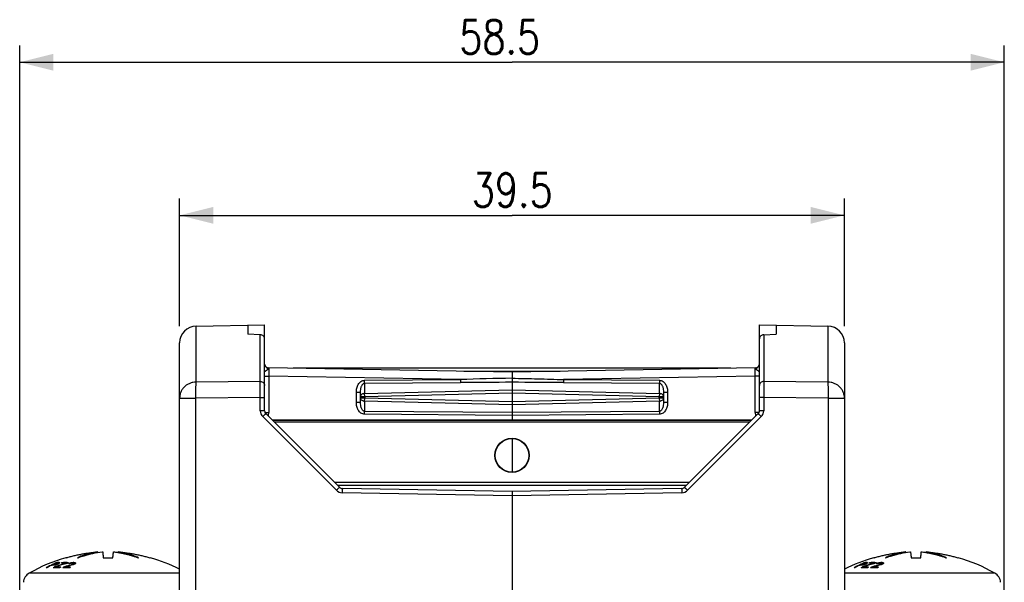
# Model space of a CAD drawing. Extents: x 0 to 594, y 0 to 420.
# Tile 27 of 30: x 296 to 355, y 342 to 375. Entities that reach past the tile are written whole.
import ezdxf

# ---------------------------------------------------------------- set-up
doc = ezdxf.new("R2010")
doc.units = 0
doc.header["$LTSCALE"] = 32.67
doc.layers.get('0').update_dxf_attribs({"linetype": 'CONTINUOUS'})
doc.styles.get("Standard").update_dxf_attribs({"font": 'SIMPLEX.SHX', "width": 0.8})
doc.dimstyles.new('DIMSTYLE_1', dxfattribs={"dimtxt": 2, "dimasz": 2, "dimexe": 1, "dimexo": 1, "dimgap": 0.5, "dimtad": 1, "dimtxsty": 'STANDARD', "dimblk": '_ARROW_FILLED', "dimblk1": '_ARROW_FILLED', "dimblk2": '_ARROW_FILLED', "dimcen": 0.09, "dimazin": 2, "dimtp": 0.3, "dimtm": 0.3, "dimtfac": 1, "dimtofl": 0, "dimtmove": 0, "dimatfit": 3, "dimtolj": 1})

# ---------------------------------------------------------------- blocks, each defined once
blk = doc.blocks.new('_ARROW_FILLED')
at = {"color": 0, "linetype": 'BYBLOCK'}
blk.add_solid([(0, 0), (-1, 0.25), (-1, -0.25)], dxfattribs=at)
blk = doc.blocks.new('*D0')
at = {"color": 8}
for p, q in [((296.307, 329.241), (296.307, 373.467)), ((354.807, 329.241), (354.807, 373.467)), ((296.307, 372.467), (325.557, 372.467)), ((354.807, 372.467), (325.557, 372.467))]:
    blk.add_line(p, q, dxfattribs=at)
at = {"color": 8, "xscale": 2, "yscale": 2, "zscale": 2, "rotation": 180}
blk.add_blockref('_ARROW_FILLED', (296.307, 372.467), dxfattribs=at)
at = {"color": 8, "xscale": 2, "yscale": 2, "zscale": 2}
blk.add_blockref('_ARROW_FILLED', (354.807, 372.467), dxfattribs=at)
at = {"color": 8, "insert": (324.826, 374.967), "char_height": 2, "width": 6.4, "attachment_point": 2}
blk.add_mtext('58.5', dxfattribs=at)
blk = doc.blocks.new('*D1')
at = {"color": 8}
for p, q in [((305.807, 356.782), (305.807, 364.367)), ((345.307, 356.782), (345.307, 364.367)), ((305.807, 363.367), (325.557, 363.367)), ((345.307, 363.367), (325.557, 363.367))]:
    blk.add_line(p, q, dxfattribs=at)
at = {"color": 8, "xscale": 2, "yscale": 2, "zscale": 2, "rotation": 180}
blk.add_blockref('_ARROW_FILLED', (305.807, 363.367), dxfattribs=at)
at = {"color": 8, "xscale": 2, "yscale": 2, "zscale": 2}
blk.add_blockref('_ARROW_FILLED', (345.307, 363.367), dxfattribs=at)
at = {"color": 8, "insert": (325.571, 365.867), "char_height": 2, "width": 6.4, "attachment_point": 2}
blk.add_mtext('39.5', dxfattribs=at)

msp = doc.modelspace()

# ---------------------------------------------------------------- linework, layer by layer
at = {"color": 7}
for p, q in [((306.789, 356.781), (310.857, 356.852)), ((310.857, 351.756), (310.857, 356.852)), ((340.257, 351.756), (340.257, 356.852)), ((340.257, 356.852), (344.324, 356.781)), ((306.789, 353.457), (306.789, 356.781)), ((309.857, 356.835), (309.857, 356.302)), ((310.602, 356.273), (309.857, 356.302)), ((310.602, 353.495), (310.602, 356.273)), ((340.511, 356.273), (341.257, 356.302)), ((340.511, 356.273), (340.511, 353.495)), ((341.257, 356.835), (341.257, 356.302)), ((344.324, 356.781), (344.324, 353.457)), ((305.807, 208.344), (305.807, 355.782)), ((345.307, 355.782), (345.307, 208.344)), ((325.557, 354.052), (311.102, 354.305)), ((312.557, 354.302), (312.557, 354.279)), ((312.557, 354.302), (338.557, 354.302)), ((313.557, 354.302), (313.557, 354.262)), ((322.688, 354.102), (328.426, 354.102)), ((340.011, 354.305), (325.557, 354.052)), ((325.557, 354.052), (325.557, 351.202)), ((337.557, 354.302), (337.557, 354.262)), ((338.557, 354.302), (338.557, 354.279)), ((310.602, 353.495), (306.789, 353.457)), ((310.857, 353.805), (311.102, 353.805)), ((311.102, 353.805), (311.102, 351.641)), ((322.493, 353.606), (311.102, 353.805)), ((316.802, 353.565), (322.493, 353.606)), ((316.802, 353.388), (322.493, 353.429)), ((316.802, 353.388), (316.802, 352.782)), ((340.011, 353.805), (328.62, 353.606)), ((328.62, 353.606), (334.311, 353.565)), ((328.62, 353.429), (334.311, 353.388)), ((334.311, 352.782), (334.311, 353.388)), ((340.011, 351.641), (340.011, 353.805)), ((340.257, 353.805), (340.011, 353.805)), ((344.324, 353.457), (340.511, 353.495)), ((316.311, 352.238), (316.311, 352.866)), ((316.311, 352.866), (316.557, 352.866)), ((316.557, 352.238), (316.557, 352.866)), ((316.802, 352.782), (325.557, 352.998)), ((316.807, 352.605), (316.802, 352.782)), ((316.807, 352.605), (325.557, 352.821)), ((325.557, 352.998), (334.311, 352.782)), ((325.557, 352.821), (334.307, 352.605)), ((334.311, 352.782), (334.307, 352.605)), ((334.557, 352.866), (334.557, 352.238)), ((334.557, 352.866), (334.802, 352.866)), ((334.802, 352.866), (334.802, 352.238)), ((305.807, 352.504), (306.781, 352.504)), ((310.6, 352.542), (306.781, 352.504)), ((306.781, 208.344), (306.781, 352.504)), ((310.6, 351.756), (310.6, 352.542)), ((310.6, 352.542), (310.857, 352.542)), ((316.557, 352.238), (316.311, 352.238)), ((316.557, 352.605), (316.807, 352.605)), ((316.807, 352.5), (316.557, 352.5)), ((316.802, 352.323), (316.807, 352.5)), ((316.802, 352.323), (316.802, 351.717)), ((325.557, 352.107), (316.802, 352.323)), ((316.807, 352.605), (316.807, 352.5)), ((325.557, 352.284), (316.807, 352.5)), ((334.307, 352.5), (325.557, 352.284)), ((334.311, 352.323), (325.557, 352.107)), ((334.307, 352.5), (334.307, 352.605)), ((334.307, 352.605), (334.557, 352.605)), ((334.307, 352.5), (334.311, 352.323)), ((334.557, 352.5), (334.307, 352.5)), ((334.311, 351.717), (334.311, 352.323)), ((334.802, 352.238), (334.557, 352.238)), ((340.513, 352.542), (340.257, 352.542)), ((340.513, 352.542), (340.513, 351.756)), ((344.333, 352.504), (340.513, 352.542)), ((344.333, 352.504), (344.333, 208.344)), ((344.333, 352.504), (345.307, 352.504)), ((310.857, 351.756), (310.6, 351.756)), ((310.885, 351.641), (311.102, 351.641)), ((325.557, 351.653), (316.802, 351.717)), ((334.311, 351.717), (325.557, 351.653)), ((340.229, 351.641), (340.011, 351.641)), ((340.513, 351.756), (340.257, 351.756)), ((315.124, 347.025), (310.747, 351.402)), ((315.308, 347.201), (310.93, 351.579)), ((339.807, 351.202), (311.307, 351.202)), ((339.779, 351.174), (311.335, 351.174)), ((339.679, 351.074), (311.435, 351.074)), ((325.557, 351.477), (316.802, 351.54)), ((334.311, 351.54), (325.557, 351.477)), ((340.184, 351.579), (335.806, 347.201)), ((340.367, 351.402), (335.989, 347.025)), ((325.557, 350.102), (325.557, 348.103)), ((315.004, 347.505), (336.109, 347.505)), ((335.907, 347.302), (315.207, 347.302)), ((325.557, 346.952), (315.48, 347.128)), ((335.633, 347.128), (325.557, 346.952)), ((325.557, 346.952), (325.557, 206.852)), ((325.557, 346.702), (315.469, 346.878)), ((335.644, 346.878), (325.557, 346.702)), ((299.057, 343.018), (299.071, 343.018)), ((300.957, 343.327), (300.955, 343.361)), ((301.275, 343.018), (301.839, 343.018)), ((301.916, 343.361), (301.919, 343.36)), ((302.157, 343.327), (302.159, 343.361)), ((304.042, 343.018), (304.056, 343.018)), ((347.057, 343.018), (347.071, 343.018)), ((348.957, 343.327), (348.955, 343.361)), ((349.275, 343.018), (349.839, 343.018)), ((349.916, 343.361), (349.919, 343.36)), ((350.157, 343.327), (350.159, 343.361)), ((352.042, 343.018), (352.056, 343.018)), ((298.273, 342.602), (298.273, 342.565)), ((298.305, 342.617), (298.3, 342.615)), ((298.382, 342.473), (298.382, 342.42)), ((298.409, 342.603), (298.415, 342.604)), ((298.409, 342.603), (298.409, 342.58)), ((298.417, 342.461), (298.417, 342.421)), ((298.438, 342.608), (298.443, 342.609)), ((298.443, 342.609), (298.443, 342.588)), ((298.477, 342.619), (298.484, 342.621)), ((298.484, 342.621), (298.484, 342.603)), ((298.489, 342.721), (298.489, 342.694)), ((298.522, 342.636), (298.53, 342.639)), ((298.53, 342.639), (298.53, 342.619)), ((298.556, 342.652), (298.569, 342.658)), ((298.569, 342.658), (298.569, 342.631)), ((298.595, 342.673), (298.601, 342.676)), ((298.601, 342.676), (298.601, 342.655)), ((298.612, 342.655), (298.603, 342.651)), ((298.605, 342.694), (298.604, 342.695)), ((298.61, 342.687), (298.612, 342.689)), ((298.612, 342.689), (298.612, 342.655)), ((298.643, 342.674), (298.633, 342.668)), ((298.661, 342.725), (298.661, 342.689)), ((298.68, 342.719), (298.684, 342.718)), ((298.821, 342.72), (298.821, 342.693)), ((298.909, 342.453), (298.909, 342.417)), ((299.002, 342.455), (299.002, 342.421)), ((299.099, 342.693), (299.099, 342.672)), ((299.124, 342.679), (299.099, 342.672)), ((299.251, 342.681), (299.251, 342.658)), ((299.306, 342.697), (299.333, 342.706)), ((299.333, 342.706), (299.355, 342.71)), ((299.333, 342.706), (299.333, 342.676)), ((299.387, 342.716), (299.398, 342.718)), ((299.398, 342.718), (299.398, 342.696)), ((299.46, 342.621), (299.46, 342.592)), ((299.473, 342.724), (299.488, 342.725)), ((299.488, 342.725), (299.488, 342.696)), ((299.51, 342.642), (299.519, 342.646)), ((299.518, 342.725), (299.534, 342.725)), ((299.519, 342.646), (299.519, 342.611)), ((299.534, 342.725), (299.534, 342.689)), ((299.538, 342.658), (299.539, 342.664)), ((299.538, 342.658), (299.538, 342.619)), ((299.541, 342.673), (299.542, 342.676)), ((299.542, 342.676), (299.542, 342.619)), ((299.584, 342.719), (299.594, 342.718)), ((299.594, 342.718), (299.594, 342.643)), ((299.622, 342.705), (299.622, 342.67)), ((346.273, 342.602), (346.273, 342.565)), ((346.305, 342.617), (346.3, 342.615)), ((346.382, 342.473), (346.382, 342.42)), ((346.409, 342.603), (346.415, 342.604)), ((346.409, 342.603), (346.409, 342.58)), ((346.417, 342.461), (346.417, 342.421)), ((346.438, 342.608), (346.443, 342.609)), ((346.443, 342.609), (346.443, 342.588)), ((346.477, 342.619), (346.484, 342.621)), ((346.484, 342.621), (346.484, 342.603)), ((346.489, 342.721), (346.489, 342.694)), ((346.522, 342.636), (346.53, 342.639)), ((346.53, 342.639), (346.53, 342.619)), ((346.556, 342.652), (346.569, 342.658)), ((346.569, 342.658), (346.569, 342.631)), ((346.595, 342.673), (346.601, 342.676)), ((346.601, 342.676), (346.601, 342.655)), ((346.612, 342.655), (346.603, 342.651)), ((346.605, 342.694), (346.604, 342.695)), ((346.61, 342.687), (346.612, 342.689)), ((346.612, 342.689), (346.612, 342.655)), ((346.643, 342.674), (346.633, 342.668)), ((346.661, 342.725), (346.661, 342.689)), ((346.68, 342.719), (346.684, 342.718)), ((346.821, 342.72), (346.821, 342.693)), ((346.909, 342.453), (346.909, 342.417)), ((347.002, 342.455), (347.002, 342.421)), ((347.099, 342.693), (347.099, 342.672)), ((347.124, 342.679), (347.099, 342.672)), ((347.251, 342.681), (347.251, 342.658)), ((347.306, 342.697), (347.333, 342.706)), ((347.333, 342.706), (347.355, 342.71)), ((347.333, 342.706), (347.333, 342.676)), ((347.387, 342.716), (347.398, 342.718)), ((347.398, 342.718), (347.398, 342.696)), ((347.46, 342.621), (347.46, 342.592)), ((347.473, 342.724), (347.488, 342.725)), ((347.488, 342.725), (347.488, 342.696)), ((347.51, 342.642), (347.519, 342.646)), ((347.518, 342.725), (347.534, 342.725)), ((347.519, 342.646), (347.519, 342.611)), ((347.534, 342.725), (347.534, 342.689)), ((347.538, 342.658), (347.539, 342.664)), ((347.538, 342.658), (347.538, 342.619)), ((347.541, 342.673), (347.542, 342.676)), ((347.542, 342.676), (347.542, 342.619)), ((347.584, 342.719), (347.594, 342.718)), ((347.594, 342.718), (347.594, 342.643)), ((347.622, 342.705), (347.622, 342.67)), ((305.807, 342.102), (296.877, 342.102)), ((354.236, 342.102), (345.307, 342.102))]:
    msp.add_line(p, q, dxfattribs=at)
for radius in [1.015, 1]:
    msp.add_circle((325.557, 349.102), radius, dxfattribs=at)
for centre, radius, start, end in [((306.807, 355.782), 1, 91, 180), ((344.307, 355.782), 1, 0, 89), ((311.107, 354.555), 0.25, 187.57038, 269), ((340.007, 354.555), 0.25, 271, 352.42777), ((331.495, 66.348), 287.399, 91.18383, 91.79481), ((326.477, -219.897), 573.34, 90.091981, 90.398151), ((324.626, -220.227), 573.67, 89.601005, 89.906998), ((311.1, 351.756), 0.5, 180, 225), ((311.107, 351.756), 0.25, 180, 225), ((310.602, 351.641), 0.5, 337.03965, 359.99919), ((340.511, 351.641), 0.5, 180.00069, 202.96047), ((340.007, 351.756), 0.25, 314.99913, 360), ((340.013, 351.756), 0.5, 315, 360), ((315.478, 347.378), 0.5, 225, 269), ((315.484, 347.378), 0.25, 225, 269), ((335.629, 347.378), 0.25, 271, 315), ((335.636, 347.378), 0.5, 271, 315), ((301.814, 333.406), 10, 106.00002, 119.57967), ((301.556, 338.925), 4.476, 111.97343, 113.85274), ((304.59, 343.552), 3.358, 184.848, 189.14681), ((301.551, 338.909), 4.493, 68.09457, 82.22679), ((301.558, 338.924), 4.476, 66.14733, 68.09773), ((301.3, 333.406), 10, 63.21257, 73.99998), ((349.814, 333.406), 10, 106.00002, 116.78743), ((349.556, 338.925), 4.476, 111.97343, 113.85274), ((352.59, 343.552), 3.358, 184.848, 189.14681), ((349.551, 338.909), 4.493, 68.09457, 82.22679), ((349.558, 338.924), 4.476, 66.14733, 68.09773), ((349.3, 333.406), 10, 60.42033, 73.99998), ((301.859, 335.196), 8.245, 117.80581, 118.86156), ((298.012, 340.367), 2.055, 92.50594, 93.70651), ((301.892, 335.217), 8.223, 116.71295, 118.85853), ((301.837, 335.239), 8.197, 116.74595, 117.8058), ((301.821, 335.271), 8.161, 116.21401, 116.74554), ((298.285, 340.493), 2.072, 91.28969, 92.4787), ((301.811, 335.291), 8.138, 115.68152, 116.21401), ((298.285, 340.495), 2.07, 88.90917, 91.28941), ((301.856, 335.289), 8.144, 115.89153, 116.10067), ((298.362, 340.526), 2.077, 90.5943, 92.47227), ((301.801, 335.311), 8.116, 115.14812, 115.68151), ((302, 336.583), 6.912, 121.56439, 122.444), ((298.484, 338.771), 3.65, 91.67024, 93.0049), ((301.851, 335.299), 8.132, 115.5949, 115.8479), ((298.769, 338.846), 3.745, 96.0789, 96.83023), ((301.839, 335.323), 8.106, 114.58112, 115.5953), ((298.362, 340.529), 2.075, 89.34069, 90.59388), ((301.792, 335.331), 8.094, 114.61375, 115.14812), ((300.421, 335.07), 7.775, 104.75835, 105.27394), ((298.483, 338.775), 3.646, 91.04318, 91.67005), ((301.48, 333.672), 9.33, 109.21514, 109.39469), ((298.362, 340.528), 2.076, 88.71409, 89.34067), ((301.478, 333.678), 9.324, 108.85192, 109.21516), ((299.238, 337.735), 4.939, 99.33112, 99.60137), ((301.497, 333.707), 9.28, 105.28766, 109.38122), ((298.551, 338.806), 3.658, 89.26753, 92.09688), ((298.483, 338.777), 3.644, 89.66558, 91.04314), ((301.784, 335.347), 8.076, 114.29895, 114.61367), ((301.399, 333.754), 9.316, 108.03857, 108.51388), ((300.969, 334.261), 8.722, 106.60024, 106.8306), ((301.78, 335.358), 8.065, 114.07821, 114.29893), ((301.461, 333.73), 9.269, 105.24774, 108.85503), ((298.557, 340.607), 2.089, 90.59079, 92.45811), ((302.036, 333.784), 9.524, 111.65178, 111.90067), ((298.622, 340.625), 2.1, 93.10777, 93.62953), ((298.483, 338.773), 3.648, 86.99482, 89.66471), ((298.622, 340.63), 2.095, 91.53979, 93.10807), ((302.048, 333.793), 9.501, 111.53658, 111.83565), ((302.024, 335.312), 8.118, 115.28918, 115.49181), ((298.557, 340.609), 2.087, 89.34441, 90.59034), ((302.066, 335.311), 8.116, 115.2586, 115.59652), ((298.622, 340.634), 2.091, 88.91986, 91.53941), ((301.424, 337.786), 5.647, 120.06527, 120.37606), ((298.557, 340.608), 2.088, 88.72145, 89.34438), ((298.551, 338.803), 3.661, 87.00495, 89.26639), ((300.098, 341.296), 2.036, 136.93033, 137.33092), ((298.252, 342.228), 0.585, 51.97791, 52.85613), ((301.499, 337.769), 5.676, 120.32979, 120.57784), ((300.568, 340.368), 3.003, 129.09518, 129.84634), ((298.41, 341.838), 0.922, 72.95236, 74.18692), ((299.989, 341.995), 1.492, 151.00015, 151.82353), ((302.387, 336.576), 6.921, 121.78401, 122.44368), ((301.837, 336.868), 6.584, 117.26663, 117.81858), ((298.956, 338.977), 3.718, 87.78894, 92.94748), ((299.012, 339), 3.725, 90.32822, 92.94288), ((302.315, 338.027), 5.585, 127.58027, 128.17131), ((299.072, 337.099), 5.323, 91.24426, 92.23921), ((301.886, 333.713), 9.233, 107.98096, 108.80909), ((299.072, 337.102), 5.32, 90.75428, 91.2442), ((299.012, 339.004), 3.721, 89.67286, 90.32736), ((301.853, 333.756), 9.155, 104.95603, 108.14792), ((299.117, 337.123), 5.334, 89.31048, 91.24061), ((299.072, 337.103), 5.318, 89.75098, 90.75426), ((301.442, 333.796), 9.2, 104.75571, 105.24379), ((299.012, 339.003), 3.722, 88.36433, 89.67273), ((301.881, 333.729), 9.216, 107.57329, 107.98084), ((301.477, 333.777), 9.207, 104.96442, 105.28261), ((299.072, 337.1), 5.321, 87.76071, 89.75067), ((301.87, 333.762), 9.181, 105.60136, 107.57424), ((299.012, 338.997), 3.728, 87.05744, 88.36418), ((302.229, 336.849), 6.605, 117.65333, 118.03914), ((302.217, 336.872), 6.579, 117.2665, 117.65333), ((299.117, 337.12), 5.337, 87.76702, 89.31017), ((302.379, 336.524), 6.906, 116.93604, 117.38297), ((299.399, 337.244), 5.415, 91.46758, 92.07883), ((301.989, 333.827), 9.267, 106.82677, 107.18362), ((302.343, 334.438), 8.779, 110.20645, 110.55724), ((302.731, 338.027), 5.585, 127.58027, 128.17131), ((301.448, 333.838), 9.093, 103.24797, 103.59024), ((301.046, 334.18), 8.696, 101.0014, 101.21749), ((300.079, 335.681), 7.044, 95.28217, 95.82838), ((299.926, 336.118), 6.621, 93.92656, 94.57674), ((301.86, 333.799), 9.143, 105.21864, 105.60026), ((299.454, 337.274), 5.422, 89.75591, 90.24409), ((302.566, 335.107), 8.13, 112.07985, 112.4576), ((299.001, 338.951), 3.775, 82.38844, 82.76095), ((299.499, 337.295), 5.43, 89.79691, 90.12185), ((302.443, 334.484), 8.637, 109.6317, 109.98695), ((299, 338.944), 3.782, 82.0167, 82.38844), ((302.417, 338.365), 5.169, 123.85381, 124.09692), ((298.547, 341.395), 1.623, 52.18038, 52.91233), ((299.117, 338.705), 4.042, 83.65455, 84.08392), ((304.206, 341.623), 4.781, 167.31301, 167.42768), ((302.672, 336.534), 6.843, 117.00322, 117.229), ((299.116, 338.698), 4.048, 83.36887, 83.65458), ((302.665, 336.548), 6.828, 116.77808, 117.00322), ((302.486, 338.364), 5.168, 123.85743, 124.10064), ((298.751, 340.834), 2.064, 65.0369, 65.89154), ((302.185, 340.08), 3.644, 134.47364, 135.02342), ((297.391, 341.822), 2.4, 20.94604, 21.592), ((349.859, 335.196), 8.245, 117.80581, 118.86156), ((346.012, 340.367), 2.055, 92.50594, 93.70651), ((349.892, 335.217), 8.223, 116.71295, 118.85853), ((349.837, 335.239), 8.197, 116.74595, 117.8058), ((349.821, 335.271), 8.161, 116.21401, 116.74554), ((346.285, 340.493), 2.072, 91.28969, 92.4787), ((349.811, 335.291), 8.138, 115.68152, 116.21401), ((346.285, 340.495), 2.07, 88.90917, 91.28941), ((349.856, 335.289), 8.144, 115.89153, 116.10067), ((346.362, 340.526), 2.077, 90.5943, 92.47227), ((349.801, 335.311), 8.116, 115.14812, 115.68151), ((350, 336.583), 6.912, 121.56439, 122.444), ((346.484, 338.771), 3.65, 91.67024, 93.0049), ((349.851, 335.299), 8.132, 115.5949, 115.8479), ((346.769, 338.846), 3.745, 96.0789, 96.83023), ((349.839, 335.323), 8.106, 114.58112, 115.5953), ((346.362, 340.529), 2.075, 89.34069, 90.59388), ((349.792, 335.331), 8.094, 114.61375, 115.14812), ((348.421, 335.07), 7.775, 104.75835, 105.27394), ((346.483, 338.775), 3.646, 91.04318, 91.67005), ((349.48, 333.672), 9.33, 109.21514, 109.39469), ((346.362, 340.528), 2.076, 88.71409, 89.34067), ((349.478, 333.678), 9.324, 108.85192, 109.21516), ((347.238, 337.735), 4.939, 99.33112, 99.60137), ((349.497, 333.707), 9.28, 105.28766, 109.38122), ((346.551, 338.806), 3.658, 89.26753, 92.09688), ((346.483, 338.777), 3.644, 89.66558, 91.04314), ((349.784, 335.347), 8.076, 114.29895, 114.61367), ((349.399, 333.754), 9.316, 108.03857, 108.51388), ((348.969, 334.261), 8.722, 106.60024, 106.8306), ((349.78, 335.358), 8.065, 114.07821, 114.29893), ((349.461, 333.73), 9.269, 105.24774, 108.85503), ((346.557, 340.607), 2.089, 90.59079, 92.45811), ((350.036, 333.784), 9.524, 111.65178, 111.90067), ((346.622, 340.625), 2.1, 93.10777, 93.62953), ((346.483, 338.773), 3.648, 86.99482, 89.66471), ((346.622, 340.63), 2.095, 91.53979, 93.10807), ((350.048, 333.793), 9.501, 111.53658, 111.83565), ((350.024, 335.312), 8.118, 115.28918, 115.49181), ((346.557, 340.609), 2.087, 89.34441, 90.59034), ((350.066, 335.311), 8.116, 115.2586, 115.59652), ((346.622, 340.634), 2.091, 88.91986, 91.53941), ((349.424, 337.786), 5.647, 120.06527, 120.37606), ((346.557, 340.608), 2.088, 88.72145, 89.34438), ((346.551, 338.803), 3.661, 87.00495, 89.26639), ((348.098, 341.296), 2.036, 136.93033, 137.33092), ((346.252, 342.228), 0.585, 51.97791, 52.85613), ((349.499, 337.769), 5.676, 120.32979, 120.57784), ((348.568, 340.368), 3.003, 129.09518, 129.84634), ((346.41, 341.838), 0.922, 72.95236, 74.18692), ((347.989, 341.995), 1.492, 151.00015, 151.82353), ((350.387, 336.576), 6.921, 121.78401, 122.44368), ((349.837, 336.868), 6.584, 117.26663, 117.81858), ((346.956, 338.977), 3.718, 87.78894, 92.94748), ((347.012, 339), 3.725, 90.32822, 92.94288), ((350.315, 338.027), 5.585, 127.58027, 128.17131), ((347.072, 337.099), 5.323, 91.24426, 92.23921), ((349.886, 333.713), 9.233, 107.98096, 108.80909), ((347.072, 337.102), 5.32, 90.75428, 91.2442), ((347.012, 339.004), 3.721, 89.67286, 90.32736), ((349.853, 333.756), 9.155, 104.95603, 108.14792), ((347.117, 337.123), 5.334, 89.31048, 91.24061), ((347.072, 337.103), 5.318, 89.75098, 90.75426), ((349.442, 333.796), 9.2, 104.75571, 105.24379), ((347.012, 339.003), 3.722, 88.36433, 89.67273), ((349.881, 333.729), 9.216, 107.57329, 107.98084), ((349.477, 333.777), 9.207, 104.96442, 105.28261), ((347.072, 337.1), 5.321, 87.76071, 89.75067), ((349.87, 333.762), 9.181, 105.60136, 107.57424), ((347.012, 338.997), 3.728, 87.05744, 88.36418), ((350.229, 336.849), 6.605, 117.65333, 118.03914), ((350.217, 336.872), 6.579, 117.2665, 117.65333), ((347.117, 337.12), 5.337, 87.76702, 89.31017), ((350.379, 336.524), 6.906, 116.93604, 117.38297), ((347.399, 337.244), 5.415, 91.46758, 92.07883), ((349.989, 333.827), 9.267, 106.82677, 107.18362), ((350.343, 334.438), 8.779, 110.20645, 110.55724), ((350.731, 338.027), 5.585, 127.58027, 128.17131), ((349.448, 333.838), 9.093, 103.24797, 103.59024), ((349.046, 334.18), 8.696, 101.0014, 101.21749), ((348.079, 335.681), 7.044, 95.28217, 95.82838), ((347.926, 336.118), 6.621, 93.92656, 94.57674), ((349.86, 333.799), 9.143, 105.21864, 105.60026), ((347.454, 337.274), 5.422, 89.75591, 90.24409), ((350.566, 335.107), 8.13, 112.07985, 112.4576), ((347.001, 338.951), 3.775, 82.38844, 82.76095), ((347.499, 337.295), 5.43, 89.79691, 90.12185), ((350.443, 334.484), 8.637, 109.6317, 109.98695), ((347, 338.944), 3.782, 82.0167, 82.38844), ((350.417, 338.365), 5.169, 123.85381, 124.09692), ((346.547, 341.395), 1.623, 52.18038, 52.91233), ((347.117, 338.705), 4.042, 83.65455, 84.08392), ((352.206, 341.623), 4.781, 167.31301, 167.42768), ((350.672, 336.534), 6.843, 117.00322, 117.229), ((347.116, 338.698), 4.048, 83.36887, 83.65458), ((350.665, 336.548), 6.828, 116.77808, 117.00322), ((350.486, 338.364), 5.168, 123.85743, 124.10064), ((346.751, 340.834), 2.064, 65.0369, 65.89154), ((350.185, 340.08), 3.644, 134.47364, 135.02342), ((345.391, 341.822), 2.4, 20.94604, 21.592), ((297.223, 341.494), 0.7, 119.57967, 175), ((353.891, 341.494), 0.7, 5, 60.42033)]:
    msp.add_arc(centre, radius, start, end, dxfattribs=at)
for centre, major_axis, start_param, end_param in [((310.607, 356.049), (0.244, -0.063), 0.225245, 1.813495), ((340.507, 356.049), (0.244, 0.063), 1.328098, 2.916348)]:
    msp.add_ellipse(centre, major_axis=major_axis, ratio=0.882556, start_param=start_param, end_param=end_param, dxfattribs=at)
for points, knots in [([(310.859, 354.522), (310.863, 354.489), (310.886, 354.424), (310.934, 354.357), (310.974, 354.316), (310.997, 354.294), (311.014, 354.277), (311.031, 354.262), (311.044, 354.249), (311.052, 354.238), (311.057, 354.229), (311.058, 354.22), (311.055, 354.211), (311.049, 354.204), (311.04, 354.195), (311.027, 354.184), (311.01, 354.172), (310.987, 354.157), (310.959, 354.14), (310.928, 354.121), (310.901, 354.103), (310.879, 354.088), (310.865, 354.077), (310.858, 354.068), (310.857, 354.064), (310.857, 354.063)], [0, 0, 0, 0, 0.160034, 0.316509, 0.393913, 0.432219, 0.470051, 0.507048, 0.542321, 0.558696, 0.573688, 0.587391, 0.601126, 0.615868, 0.631508, 0.664171, 0.697412, 0.730449, 0.794354, 0.853568, 0.906023, 0.949394, 0.981136, 0.992078, 1, 1, 1, 1]), ([(340.257, 354.063), (340.257, 354.064), (340.255, 354.068), (340.249, 354.077), (340.235, 354.088), (340.213, 354.103), (340.186, 354.121), (340.154, 354.14), (340.127, 354.157), (340.104, 354.172), (340.087, 354.184), (340.073, 354.195), (340.064, 354.204), (340.059, 354.211), (340.056, 354.22), (340.057, 354.229), (340.061, 354.238), (340.07, 354.249), (340.083, 354.262), (340.1, 354.277), (340.117, 354.294), (340.14, 354.316), (340.179, 354.357), (340.228, 354.424), (340.25, 354.489), (340.255, 354.522)], [0, 0, 0, 0, 0.007922, 0.018865, 0.050609, 0.093982, 0.146439, 0.205652, 0.269556, 0.302593, 0.335834, 0.368495, 0.384136, 0.398883, 0.412617, 0.426316, 0.441306, 0.457683, 0.492958, 0.529953, 0.567785, 0.606091, 0.683494, 0.839964, 1, 1, 1, 1]), ([(311.102, 354.305), (311.102, 354.305), (311.102, 354.303), (311.102, 354.302), (311.102, 354.299), (311.102, 354.295), (311.101, 354.289), (311.101, 354.28), (311.101, 354.265), (311.101, 354.244), (311.101, 354.219), (311.101, 354.19), (311.101, 354.157), (311.101, 354.121), (311.101, 354.067), (311.101, 353.994), (311.102, 353.901), (311.102, 353.837), (311.102, 353.805)], [0, 0, 0, 0, 0.001267, 0.00489, 0.010901, 0.019289, 0.030037, 0.043122, 0.076167, 0.11811, 0.168549, 0.226999, 0.292897, 0.365608, 0.444431, 0.617321, 0.804913, 1, 1, 1, 1]), ([(340.011, 353.805), (340.011, 353.837), (340.012, 353.901), (340.012, 353.994), (340.013, 354.067), (340.013, 354.121), (340.013, 354.157), (340.013, 354.19), (340.013, 354.219), (340.013, 354.244), (340.013, 354.265), (340.012, 354.28), (340.012, 354.289), (340.012, 354.295), (340.012, 354.299), (340.012, 354.302), (340.011, 354.303), (340.011, 354.305), (340.011, 354.305)], [0, 0, 0, 0, 0.195085, 0.382678, 0.555568, 0.634391, 0.707103, 0.773001, 0.831451, 0.88189, 0.923833, 0.956878, 0.969963, 0.980711, 0.989099, 0.99511, 0.998733, 1, 1, 1, 1]), ([(306.789, 353.457), (306.725, 353.456), (306.596, 353.441), (306.41, 353.385), (306.239, 353.296), (306.09, 353.177), (305.967, 353.032), (305.876, 352.868), (305.819, 352.689), (305.807, 352.566), (305.807, 352.504)], [0, 0, 0, 0, 0.127967, 0.255463, 0.382125, 0.507708, 0.632123, 0.755455, 0.877953, 1, 1, 1, 1]), ([(306.781, 352.504), (306.78, 352.607), (306.778, 352.804), (306.779, 353.074), (306.782, 353.269), (306.786, 353.39), (306.788, 353.437), (306.789, 353.457)], [0, 0, 0, 0, 0.325603, 0.619074, 0.851491, 0.937355, 1, 1, 1, 1]), ([(310.6, 352.542), (310.6, 352.739), (310.599, 353.009), (310.601, 353.327), (310.602, 353.448), (310.602, 353.495)], [0, 0, 0, 0, 0.619232, 0.851639, 1, 1, 1, 1]), ([(310.602, 353.495), (310.635, 353.495), (310.701, 353.484), (310.786, 353.432), (310.843, 353.352), (310.857, 353.288), (310.857, 353.256)], [0, 0, 0, 0, 0.255563, 0.507958, 0.755675, 1, 1, 1, 1]), ([(316.311, 352.866), (316.311, 352.945), (316.329, 353.102), (316.401, 353.287), (316.493, 353.415), (316.58, 353.495), (316.685, 353.551), (316.763, 353.565), (316.802, 353.565)], [0, 0, 0, 0, 0.250112, 0.499954, 0.625144, 0.750241, 0.875195, 1, 1, 1, 1]), ([(316.557, 352.866), (316.557, 352.917), (316.562, 352.994), (316.58, 353.095), (316.601, 353.17), (316.629, 353.242), (316.662, 353.298), (316.696, 353.338), (316.726, 353.364), (316.762, 353.383), (316.789, 353.388), (316.802, 353.388)], [0, 0, 0, 0, 0.246667, 0.370331, 0.4943, 0.618751, 0.743995, 0.80722, 0.870959, 0.935282, 1, 1, 1, 1]), ([(316.802, 353.388), (316.803, 353.401), (316.803, 353.46), (316.803, 353.518), (316.802, 353.565)], [0, 0, 0, 0, 0.214328, 1, 1, 1, 1]), ([(322.493, 353.606), (322.493, 353.59), (322.494, 353.531), (322.494, 353.472), (322.493, 353.429)], [0, 0, 0, 0, 0.275902, 1, 1, 1, 1]), ([(325.557, 353.686), (326.067, 353.675), (327.089, 353.651), (328.11, 353.622), (328.62, 353.606)], [0, 0, 0, 0, 0.499969, 1, 1, 1, 1]), ([(328.62, 353.606), (328.62, 353.59), (328.62, 353.531), (328.62, 353.472), (328.62, 353.429)], [0, 0, 0, 0, 0.275902, 1, 1, 1, 1]), ([(334.311, 353.565), (334.311, 353.549), (334.311, 353.49), (334.311, 353.431), (334.311, 353.388)], [0, 0, 0, 0, 0.275902, 1, 1, 1, 1]), ([(334.311, 353.565), (334.35, 353.565), (334.429, 353.551), (334.534, 353.495), (334.621, 353.415), (334.712, 353.287), (334.784, 353.102), (334.802, 352.945), (334.802, 352.866)], [0, 0, 0, 0, 0.124805, 0.249759, 0.374856, 0.500046, 0.749888, 1, 1, 1, 1]), ([(334.311, 353.388), (334.325, 353.388), (334.351, 353.383), (334.387, 353.364), (334.418, 353.338), (334.451, 353.298), (334.484, 353.242), (334.513, 353.17), (334.533, 353.095), (334.552, 352.994), (334.557, 352.917), (334.557, 352.866)], [0, 0, 0, 0, 0.064718, 0.129041, 0.19278, 0.256005, 0.381249, 0.5057, 0.629669, 0.753333, 1, 1, 1, 1]), ([(340.511, 353.495), (340.478, 353.495), (340.412, 353.484), (340.328, 353.432), (340.27, 353.352), (340.257, 353.288), (340.257, 353.256)], [0, 0, 0, 0, 0.255563, 0.507958, 0.755675, 1, 1, 1, 1]), ([(340.511, 353.495), (340.512, 353.448), (340.513, 353.327), (340.514, 353.009), (340.514, 352.739), (340.513, 352.542)], [0, 0, 0, 0, 0.148354, 0.380759, 1, 1, 1, 1]), ([(344.324, 353.457), (344.326, 353.437), (344.328, 353.39), (344.332, 353.269), (344.334, 353.074), (344.335, 352.804), (344.334, 352.607), (344.333, 352.504)], [0, 0, 0, 0, 0.062645, 0.148509, 0.380926, 0.674397, 1, 1, 1, 1]), ([(345.307, 352.504), (345.307, 352.566), (345.294, 352.689), (345.238, 352.868), (345.147, 353.032), (345.024, 353.177), (344.874, 353.296), (344.703, 353.385), (344.518, 353.441), (344.389, 353.456), (344.324, 353.457)], [0, 0, 0, 0, 0.122047, 0.244545, 0.367877, 0.492292, 0.617875, 0.744537, 0.872033, 1, 1, 1, 1]), ([(316.802, 352.782), (316.771, 352.781), (316.709, 352.772), (316.629, 352.735), (316.58, 352.686), (316.56, 352.64), (316.557, 352.616), (316.557, 352.605)], [0, 0, 0, 0, 0.287533, 0.554117, 0.788772, 0.896227, 1, 1, 1, 1]), ([(334.557, 352.605), (334.557, 352.616), (334.553, 352.64), (334.534, 352.686), (334.485, 352.735), (334.405, 352.772), (334.343, 352.781), (334.311, 352.782)], [0, 0, 0, 0, 0.103773, 0.211228, 0.445883, 0.712467, 1, 1, 1, 1]), ([(316.802, 351.54), (316.763, 351.54), (316.685, 351.554), (316.58, 351.61), (316.493, 351.69), (316.401, 351.818), (316.329, 352.003), (316.311, 352.16), (316.311, 352.238)], [0, 0, 0, 0, 0.124805, 0.249759, 0.374856, 0.500046, 0.749888, 1, 1, 1, 1]), ([(316.557, 352.5), (316.557, 352.488), (316.56, 352.465), (316.58, 352.419), (316.629, 352.37), (316.709, 352.332), (316.771, 352.323), (316.802, 352.323)], [0, 0, 0, 0, 0.103773, 0.211228, 0.445883, 0.712467, 1, 1, 1, 1]), ([(316.802, 351.717), (316.789, 351.717), (316.762, 351.722), (316.726, 351.74), (316.696, 351.766), (316.662, 351.806), (316.629, 351.863), (316.601, 351.935), (316.58, 352.009), (316.562, 352.11), (316.557, 352.187), (316.557, 352.238)], [0, 0, 0, 0, 0.064718, 0.129041, 0.19278, 0.256005, 0.381249, 0.5057, 0.629669, 0.753333, 1, 1, 1, 1]), ([(334.311, 352.323), (334.343, 352.323), (334.405, 352.332), (334.485, 352.37), (334.534, 352.419), (334.553, 352.465), (334.557, 352.488), (334.557, 352.5)], [0, 0, 0, 0, 0.287533, 0.554117, 0.788772, 0.896227, 1, 1, 1, 1]), ([(334.557, 352.238), (334.557, 352.187), (334.552, 352.11), (334.533, 352.009), (334.513, 351.935), (334.484, 351.863), (334.451, 351.806), (334.418, 351.766), (334.387, 351.74), (334.351, 351.722), (334.325, 351.717), (334.311, 351.717)], [0, 0, 0, 0, 0.246667, 0.370331, 0.4943, 0.618751, 0.743995, 0.80722, 0.870959, 0.935282, 1, 1, 1, 1]), ([(334.802, 352.238), (334.802, 352.16), (334.784, 352.003), (334.712, 351.818), (334.621, 351.69), (334.534, 351.61), (334.429, 351.554), (334.35, 351.54), (334.311, 351.54)], [0, 0, 0, 0, 0.250112, 0.499954, 0.625144, 0.750241, 0.875195, 1, 1, 1, 1]), ([(316.802, 351.54), (316.803, 351.556), (316.803, 351.615), (316.803, 351.674), (316.802, 351.717)], [0, 0, 0, 0, 0.275902, 1, 1, 1, 1]), ([(334.311, 351.717), (334.311, 351.704), (334.311, 351.645), (334.311, 351.586), (334.311, 351.54)], [0, 0, 0, 0, 0.214328, 1, 1, 1, 1]), ([(310.747, 351.402), (310.758, 351.414), (310.781, 351.437), (310.815, 351.47), (310.846, 351.5), (310.869, 351.524), (310.886, 351.54), (310.897, 351.55), (310.907, 351.559), (310.914, 351.566), (310.921, 351.572), (310.925, 351.576), (310.927, 351.578), (310.929, 351.579), (310.929, 351.579), (310.93, 351.579), (310.93, 351.579)], [0, 0, 0, 0, 0.193959, 0.380991, 0.553766, 0.705478, 0.771534, 0.830168, 0.880803, 0.922941, 0.956175, 0.980181, 0.988655, 0.994754, 0.99849, 1, 1, 1, 1]), ([(340.184, 351.579), (340.184, 351.579), (340.184, 351.579), (340.185, 351.579), (340.186, 351.578), (340.189, 351.576), (340.193, 351.572), (340.199, 351.566), (340.207, 351.559), (340.216, 351.55), (340.227, 351.54), (340.244, 351.524), (340.268, 351.5), (340.299, 351.47), (340.332, 351.437), (340.355, 351.414), (340.367, 351.402)], [0, 0, 0, 0, 0.00151, 0.005246, 0.011345, 0.019819, 0.043825, 0.077059, 0.119197, 0.169832, 0.228466, 0.294522, 0.446234, 0.619009, 0.806041, 1, 1, 1, 1]), ([(315.308, 347.201), (315.308, 347.202), (315.307, 347.201), (315.306, 347.201), (315.305, 347.2), (315.303, 347.198), (315.298, 347.194), (315.292, 347.188), (315.284, 347.181), (315.275, 347.172), (315.264, 347.162), (315.247, 347.146), (315.223, 347.123), (315.192, 347.092), (315.159, 347.059), (315.136, 347.036), (315.124, 347.025)], [0, 0, 0, 0, 0.00151, 0.005246, 0.011345, 0.019819, 0.043825, 0.077059, 0.119197, 0.169832, 0.228466, 0.294522, 0.446234, 0.619009, 0.806041, 1, 1, 1, 1]), ([(315.48, 347.128), (315.48, 347.128), (315.479, 347.126), (315.479, 347.123), (315.478, 347.117), (315.477, 347.109), (315.476, 347.098), (315.476, 347.086), (315.475, 347.071), (315.474, 347.048), (315.473, 347.015), (315.471, 346.973), (315.47, 346.926), (315.469, 346.895), (315.469, 346.878)], [0, 0, 0, 0, 0.00545, 0.020054, 0.044, 0.07711, 0.11908, 0.169519, 0.227943, 0.293791, 0.44517, 0.61785, 0.805183, 1, 1, 1, 1]), ([(335.633, 347.128), (335.634, 347.128), (335.634, 347.126), (335.635, 347.123), (335.636, 347.117), (335.636, 347.109), (335.637, 347.098), (335.638, 347.086), (335.639, 347.071), (335.64, 347.048), (335.641, 347.015), (335.642, 346.973), (335.643, 346.926), (335.644, 346.895), (335.644, 346.878)], [0, 0, 0, 0, 0.00545, 0.020054, 0.044, 0.07711, 0.11908, 0.169519, 0.227943, 0.293791, 0.44517, 0.61785, 0.805183, 1, 1, 1, 1]), ([(335.806, 347.201), (335.806, 347.202), (335.806, 347.201), (335.807, 347.201), (335.808, 347.2), (335.811, 347.198), (335.815, 347.194), (335.821, 347.188), (335.829, 347.181), (335.839, 347.172), (335.849, 347.162), (335.866, 347.146), (335.89, 347.123), (335.921, 347.092), (335.955, 347.059), (335.978, 347.036), (335.989, 347.025)], [0, 0, 0, 0, 0.00151, 0.005246, 0.011345, 0.019819, 0.043825, 0.077059, 0.119197, 0.169832, 0.228466, 0.294522, 0.446234, 0.619009, 0.806041, 1, 1, 1, 1]), ([(299.071, 343.018), (299.032, 343.007), (299.224, 343.061), (299.296, 343.079), (299.426, 343.112), (299.54, 343.14), (299.659, 343.167), (299.817, 343.2), (299.976, 343.231), (300.136, 343.259), (300.256, 343.279), (300.376, 343.297), (300.476, 343.31), (300.556, 343.321), (300.616, 343.328), (300.676, 343.335), (300.737, 343.342), (300.787, 343.347), (300.827, 343.351), (300.858, 343.354), (300.883, 343.356), (300.903, 343.358), (300.918, 343.359), (300.931, 343.36), (300.944, 343.361), (300.949, 343.361), (300.955, 343.361), (300.955, 343.361)], [0, 0, 0, 0, 0.06332, 0.1265, 0.189766, 0.253039, 0.316318, 0.3796, 0.506171, 0.569461, 0.632753, 0.696046, 0.75934, 0.790987, 0.822635, 0.854283, 0.88593, 0.917579, 0.933401, 0.949228, 0.965051, 0.972956, 0.980885, 0.988546, 0.994749, 0.998825, 1, 1, 1, 1]), ([(299.746, 343.018), (299.744, 343.018), (299.755, 343.016), (299.761, 343.017), (299.771, 343.018), (299.776, 343.018)], [0, 0, 0, 0, 0.156299, 0.501969, 1, 1, 1, 1]), ([(299.776, 343.018), (299.893, 343.061), (300.356, 343.215), (300.836, 343.318), (301.198, 343.361)], [0, 0, 0, 0, 0.254652, 1, 1, 1, 1]), ([(300.955, 343.361), (300.978, 343.364), (300.865, 343.348), (300.823, 343.341), (300.748, 343.328), (300.659, 343.311), (300.545, 343.286), (300.41, 343.252), (300.276, 343.215), (300.099, 343.159), (299.967, 343.11), (299.881, 343.075)], [0, 0, 0, 0, 0.062431, 0.124431, 0.18669, 0.248991, 0.37371, 0.498602, 0.623679, 0.748945, 1, 1, 1, 1]), ([(301.198, 343.361), (301.203, 343.361), (301.212, 343.361), (301.226, 343.361), (301.232, 343.36), (301.238, 343.36), (301.238, 343.359)], [0, 0, 0, 0, 0.384315, 0.708654, 0.923756, 1, 1, 1, 1]), ([(301.238, 343.359), (301.238, 343.353), (301.24, 343.323), (301.242, 343.293), (301.244, 343.268)], [0, 0, 0, 0, 0.193132, 1, 1, 1, 1]), ([(301.839, 343.018), (301.845, 343.057), (301.861, 343.171), (301.872, 343.285), (301.876, 343.359)], [0, 0, 0, 0, 0.347212, 1, 1, 1, 1]), ([(301.876, 343.359), (301.876, 343.36), (301.882, 343.36), (301.888, 343.361), (301.902, 343.361), (301.911, 343.361), (301.916, 343.361)], [0, 0, 0, 0, 0.076206, 0.291281, 0.615628, 1, 1, 1, 1]), ([(301.919, 343.36), (301.89, 343.364), (302.033, 343.346), (302.086, 343.338), (302.184, 343.323), (302.271, 343.308), (302.361, 343.291), (302.48, 343.267), (302.628, 343.233), (302.806, 343.188), (302.984, 343.137), (303.161, 343.081), (303.279, 343.04), (303.337, 343.018)], [0, 0, 0, 0, 0.058687, 0.120219, 0.182035, 0.243961, 0.306012, 0.368199, 0.493021, 0.618518, 0.744781, 0.871908, 1, 1, 1, 1]), ([(302.159, 343.361), (302.159, 343.361), (302.161, 343.361), (302.163, 343.361), (302.171, 343.361), (302.182, 343.36), (302.196, 343.359), (302.211, 343.358), (302.231, 343.356), (302.256, 343.354), (302.286, 343.351), (302.327, 343.347), (302.377, 343.342), (302.437, 343.335), (302.497, 343.328), (302.558, 343.321), (302.638, 343.31), (302.738, 343.297), (302.858, 343.279), (302.978, 343.259), (303.137, 343.231), (303.336, 343.192), (303.573, 343.14), (303.808, 343.083), (303.965, 343.04), (304.042, 343.018)], [0, 0, 0, 0, 0.000422, 0.001461, 0.005347, 0.011589, 0.019155, 0.027089, 0.034988, 0.05082, 0.066641, 0.082464, 0.114111, 0.145757, 0.177404, 0.20905, 0.240696, 0.303988, 0.367278, 0.430567, 0.493855, 0.620421, 0.746975, 0.873507, 1, 1, 1, 1]), ([(303.337, 343.018), (303.339, 343.017), (303.343, 343.018), (303.349, 343.017), (303.356, 343.016), (303.363, 343.017), (303.367, 343.017), (303.368, 343.018)], [0, 0, 0, 0, 0.185142, 0.352726, 0.635946, 0.861048, 1, 1, 1, 1]), ([(347.071, 343.018), (347.032, 343.007), (347.224, 343.061), (347.296, 343.079), (347.426, 343.112), (347.54, 343.14), (347.659, 343.167), (347.817, 343.2), (347.976, 343.231), (348.136, 343.259), (348.256, 343.279), (348.376, 343.297), (348.476, 343.31), (348.556, 343.321), (348.616, 343.328), (348.676, 343.335), (348.737, 343.342), (348.787, 343.347), (348.827, 343.351), (348.858, 343.354), (348.883, 343.356), (348.903, 343.358), (348.918, 343.359), (348.931, 343.36), (348.944, 343.361), (348.949, 343.361), (348.955, 343.361), (348.955, 343.361)], [0, 0, 0, 0, 0.06332, 0.1265, 0.189766, 0.253039, 0.316318, 0.3796, 0.506171, 0.569461, 0.632753, 0.696046, 0.75934, 0.790987, 0.822635, 0.854283, 0.88593, 0.917579, 0.933401, 0.949228, 0.965051, 0.972956, 0.980885, 0.988546, 0.994749, 0.998825, 1, 1, 1, 1]), ([(347.746, 343.018), (347.744, 343.018), (347.755, 343.016), (347.761, 343.017), (347.771, 343.018), (347.776, 343.018)], [0, 0, 0, 0, 0.156299, 0.501969, 1, 1, 1, 1]), ([(347.776, 343.018), (347.893, 343.061), (348.356, 343.215), (348.836, 343.318), (349.198, 343.361)], [0, 0, 0, 0, 0.254652, 1, 1, 1, 1]), ([(348.955, 343.361), (348.978, 343.364), (348.865, 343.348), (348.823, 343.341), (348.748, 343.328), (348.659, 343.311), (348.545, 343.286), (348.41, 343.252), (348.276, 343.215), (348.099, 343.159), (347.967, 343.11), (347.881, 343.075)], [0, 0, 0, 0, 0.062431, 0.124431, 0.18669, 0.248991, 0.37371, 0.498602, 0.623679, 0.748945, 1, 1, 1, 1]), ([(349.198, 343.361), (349.203, 343.361), (349.212, 343.361), (349.226, 343.361), (349.232, 343.36), (349.238, 343.36), (349.238, 343.359)], [0, 0, 0, 0, 0.384315, 0.708654, 0.923756, 1, 1, 1, 1]), ([(349.238, 343.359), (349.238, 343.353), (349.24, 343.323), (349.242, 343.293), (349.244, 343.268)], [0, 0, 0, 0, 0.193132, 1, 1, 1, 1]), ([(349.839, 343.018), (349.845, 343.057), (349.861, 343.171), (349.872, 343.285), (349.876, 343.359)], [0, 0, 0, 0, 0.347212, 1, 1, 1, 1]), ([(349.876, 343.359), (349.876, 343.36), (349.882, 343.36), (349.888, 343.361), (349.902, 343.361), (349.911, 343.361), (349.916, 343.361)], [0, 0, 0, 0, 0.076206, 0.291281, 0.615628, 1, 1, 1, 1]), ([(349.919, 343.36), (349.89, 343.364), (350.033, 343.346), (350.086, 343.338), (350.184, 343.323), (350.271, 343.308), (350.361, 343.291), (350.48, 343.267), (350.628, 343.233), (350.806, 343.188), (350.984, 343.137), (351.161, 343.081), (351.279, 343.04), (351.337, 343.018)], [0, 0, 0, 0, 0.058687, 0.120219, 0.182035, 0.243961, 0.306012, 0.368199, 0.493021, 0.618518, 0.744781, 0.871908, 1, 1, 1, 1]), ([(350.159, 343.361), (350.159, 343.361), (350.161, 343.361), (350.163, 343.361), (350.171, 343.361), (350.182, 343.36), (350.196, 343.359), (350.211, 343.358), (350.231, 343.356), (350.256, 343.354), (350.286, 343.351), (350.327, 343.347), (350.377, 343.342), (350.437, 343.335), (350.497, 343.328), (350.558, 343.321), (350.638, 343.31), (350.738, 343.297), (350.858, 343.279), (350.978, 343.259), (351.137, 343.231), (351.336, 343.192), (351.573, 343.14), (351.808, 343.083), (351.965, 343.04), (352.042, 343.018)], [0, 0, 0, 0, 0.000422, 0.001461, 0.005347, 0.011589, 0.019155, 0.027089, 0.034988, 0.05082, 0.066641, 0.082464, 0.114111, 0.145757, 0.177404, 0.20905, 0.240696, 0.303988, 0.367278, 0.430567, 0.493855, 0.620421, 0.746975, 0.873507, 1, 1, 1, 1]), ([(351.337, 343.018), (351.339, 343.017), (351.343, 343.018), (351.349, 343.017), (351.356, 343.016), (351.363, 343.017), (351.367, 343.017), (351.368, 343.018)], [0, 0, 0, 0, 0.185142, 0.352726, 0.635946, 0.861048, 1, 1, 1, 1])]:
    msp.add_open_spline(points, degree=3, knots=knots, dxfattribs=at)

# ---------------------------------------------------------------- dimensions: what is measured, and where the dimension line sits
at = {"color": 8}
dim = msp.add_linear_dim(base=(354.807, 372.467), p1=(296.307, 328.241), p2=(354.807, 328.241), dimstyle='DIMSTYLE_1', dxfattribs=at)
dim.commit()
dim.dimension.update_dxf_attribs({"geometry": '*D0', "text_midpoint": (324.876, 372.467), "dimtype": 160})
dim = msp.add_linear_dim(base=(305.807, 363.367), p1=(345.307, 355.782), p2=(305.807, 355.782), angle=180, dimstyle='DIMSTYLE_1', dxfattribs=at)
dim.commit()
dim.dimension.update_dxf_attribs({"geometry": '*D1', "text_midpoint": (325.621, 363.367), "dimtype": 160})

doc.saveas('drawing.dxf')
